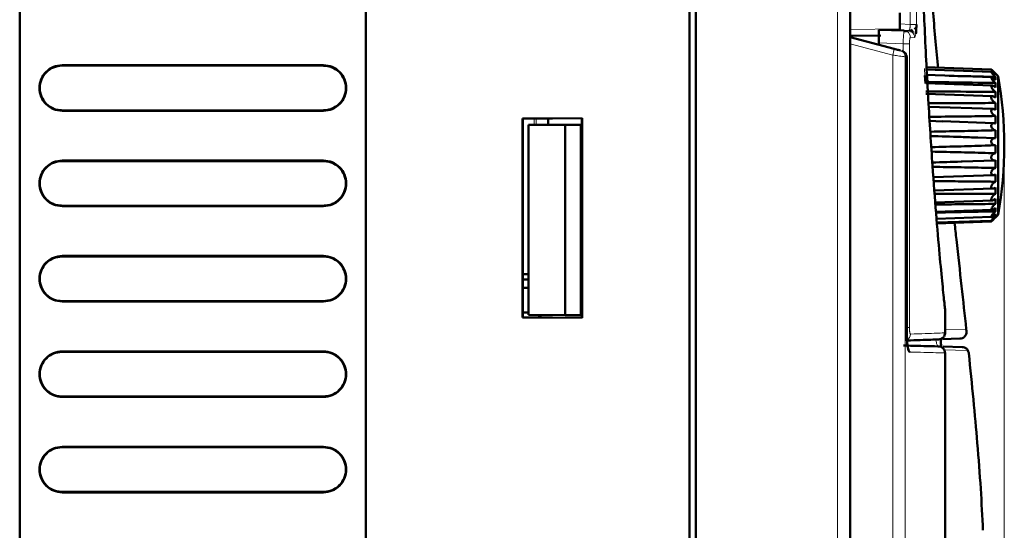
# Model space of a CAD drawing. Header units: millimetres. Extents: x 0 to 840, y 0 to 594.
# Tile 14 of 17: x 448 to 524, y 393 to 432. Entities that reach past the tile are written whole.
import ezdxf

# ---------------------------------------------------------------- set-up
doc = ezdxf.new("R2010")
doc.units = ezdxf.units.MM
doc.header["$LTSCALE"] = 2
doc.linetypes.add('SLD-Сплошная', pattern=[0])
doc.styles.add('SLDTEXTSTYLE1', font='TXT', dxfattribs={"width": 0.7})
doc.dimstyles.new('SLDDIMSTYLE1', dxfattribs={"dimtxt": 10, "dimasz": 10, "dimexe": 0, "dimexo": 0.0625, "dimgap": 2.5, "dimtad": 2, "dimdec": 1, "dimrnd": 1e-09, "dimzin": 12, "dimdsep": 46, "dimtxsty": 'SLDTEXTSTYLE1', "dimsah": 1, "dimcen": 0.09, "dimadec": 0, "dimazin": 3, "dimtol": 1, "dimtp": 1, "dimtm": 1, "dimtfac": 1, "dimtdec": 0, "dimtmove": 0, "dimatfit": 0, "dimfxl": 1, "dimfrac": 2, "dimtolj": 1, "dimarcsym": 0})

# ---------------------------------------------------------------- blocks, each defined once
blk = doc.blocks.new('_D_2')
at = {"color": 7, "linetype": 'SLD-Сплошная', "lineweight": 0}
for p, q in [((523.801, 422.091), (523.801, 169.449)), ((522.265, 202.627), (522.265, 169.449)), ((522.265, 171.449), (503.034, 171.449)), ((523.801, 171.449), (522.265, 171.449)), ((523.801, 171.449), (554.958, 171.449))]:
    blk.add_line(p, q, dxfattribs=at)
at = {"color": 7, "linetype": 'SLD-Сплошная', "lineweight": 18}
for points in [[(522.265, 171.449), (512.265, 172.988), (512.265, 169.911)], [(523.801, 171.449), (533.801, 169.911), (533.801, 172.988)]]:
    blk.add_solid(points, dxfattribs=at)
at = {"color": 7, "linetype": 'SLD-Сплошная', "lineweight": 18, "attachment_point": 1, "style": 'SLDTEXTSTYLE1'}
for s, insert, char_height in [('1,5', (532.644, 184.34), 10), ('±1', (548.991, 180.456), 6)]:
    blk.add_mtext(s, dxfattribs=dict(at, insert=insert, char_height=char_height))

msp = doc.modelspace()

# ---------------------------------------------------------------- linework, layer by layer
at = {"color": 7, "linetype": 'SLD-Сплошная', "lineweight": 50}
for p, q in [((499.701, 477.911), (499.701, 203.911)), ((500.201, 477.913), (500.201, 380.411)), ((512.001, 477.535), (512.001, 380.411)), ((448.451, 464.761), (448.451, 351.761)), ((474.951, 351.761), (474.951, 464.761)), ((515.801, 431.411), (515.801, 432.275)), ((514.362, 430.516), (512.001, 430.496)), ((515.373, 429.508), (512.001, 430.411)), ((516.138, 430.899), (514.201, 430.967)), ((516.401, 430.949), (516.401, 430.827)), ((514.201, 429.968), (514.201, 429.822)), ((516.333, 428.865), (516.339, 428.865)), ((516.339, 407.81), (516.339, 428.865)), ((471.699, 428.219), (451.698, 428.221)), ((471.701, 428.256), (451.701, 428.256)), ((522.805, 427.929), (517.801, 428.103)), ((517.757, 426.855), (517.716, 427.466)), ((522.814, 427.747), (517.801, 427.922)), ((522.836, 427.331), (517.801, 427.507)), ((523.009, 427.601), (523.114, 427.597)), ((523.329, 427.411), (523.106, 427.634)), ((523.114, 427.501), (523.114, 427.597)), ((523.114, 427.141), (523.114, 427.362)), ((523.329, 427.411), (523.329, 416.811)), ((522.866, 426.699), (517.801, 426.876)), ((523.114, 426.561), (523.114, 426.896)), ((522.908, 425.878), (517.801, 426.056)), ((522.957, 424.905), (518.02, 425.077)), ((451.698, 424.801), (471.699, 424.804)), ((451.701, 424.766), (471.701, 424.766)), ((491.502, 424.21), (486.929, 424.17)), ((486.929, 424.17), (486.929, 408.952)), ((486.949, 424.151), (486.929, 424.17)), ((491.486, 424.191), (486.949, 424.151)), ((486.949, 424.151), (486.949, 408.971)), ((490.186, 423.692), (487.386, 423.682)), ((487.386, 423.682), (487.386, 409.14)), ((488.901, 423.687), (488.901, 424.168)), ((491.386, 423.696), (490.186, 423.692)), ((490.186, 409.13), (490.186, 423.692)), ((491.386, 423.696), (491.386, 409.126)), ((491.486, 423.696), (491.386, 423.696)), ((491.469, 423.696), (491.469, 424.191)), ((491.486, 424.194), (491.502, 424.21)), ((491.486, 424.194), (491.486, 408.928)), ((491.502, 408.912), (491.502, 424.21)), ((519.038, 423.958), (518.088, 423.992)), ((523.009, 423.821), (519.039, 423.96)), ((523.066, 422.674), (521.774, 422.72)), ((522.733, 422.116), (523.094, 422.129)), ((471.699, 420.919), (451.698, 420.921)), ((471.701, 420.956), (451.701, 420.956)), ((520.574, 420.884), (523.038, 420.97)), ((518.371, 419.687), (522.982, 419.848)), ((518.448, 418.658), (522.932, 418.814)), ((451.698, 417.501), (471.699, 417.504)), ((451.701, 417.466), (471.701, 417.466)), ((518.515, 417.759), (522.887, 417.912)), ((518.57, 417.032), (522.849, 417.182)), ((523.114, 416.713), (522.923, 416.708)), ((523.114, 416.597), (523.329, 416.811)), ((518.613, 416.508), (522.824, 416.655)), ((518.639, 416.209), (522.81, 416.354)), ((518.644, 416.148), (522.805, 416.293)), ((523.08, 416.595), (523.114, 416.597)), ((471.699, 413.619), (451.698, 413.621)), ((471.701, 413.656), (451.701, 413.656)), ((486.949, 412.261), (487.386, 412.261)), ((486.949, 411.861), (487.386, 411.861)), ((487.386, 411.221), (486.949, 411.221)), ((451.698, 410.201), (471.699, 410.204)), ((451.701, 410.166), (471.701, 410.166)), ((486.949, 409.321), (487.386, 409.321)), ((519.265, 407.677), (519.265, 409.593)), ((486.949, 408.971), (486.929, 408.952)), ((486.929, 408.952), (491.502, 408.912)), ((486.949, 408.971), (491.486, 408.931)), ((490.186, 409.13), (487.386, 409.14)), ((488.201, 409.137), (488.201, 408.96)), ((488.301, 408.959), (488.301, 409.137)), ((490.186, 409.13), (491.386, 409.126)), ((491.486, 409.126), (491.386, 409.126)), ((491.476, 409.126), (491.476, 408.931)), ((491.502, 408.912), (491.486, 408.928)), ((520.406, 407.328), (519.081, 407.281)), ((471.699, 406.319), (451.698, 406.321)), ((471.701, 406.356), (451.701, 406.356)), ((520.576, 406.687), (519.117, 406.725)), ((519.265, 391.567), (519.265, 406.234)), ((451.698, 402.901), (471.699, 402.904)), ((451.701, 402.866), (471.701, 402.866)), ((471.699, 399.019), (451.698, 399.021)), ((471.701, 399.056), (451.701, 399.056)), ((451.698, 395.601), (471.699, 395.604)), ((451.701, 395.566), (471.701, 395.566))]:
    msp.add_line(p, q, dxfattribs=at)
at = {"color": 8, "linetype": 'SLD-Сплошная', "lineweight": 18}
for p, q in [((511.036, 477.535), (511.036, 380.411)), ((517.072, 444.439), (517.072, 431.383)), ((516.594, 432.899), (516.594, 431.383)), ((515.801, 431.029), (512.001, 430.996)), ((515.801, 431.411), (516.594, 431.383)), ((516.936, 430.388), (516.615, 430.4)), ((515.261, 429.025), (512.001, 429.898)), ((516.063, 429.902), (514.201, 429.968)), ((516.063, 429.902), (516.063, 429.306)), ((516.541, 429.902), (516.063, 429.902)), ((516.541, 429.902), (516.541, 408.175)), ((515.261, 380.411), (515.261, 429.025)), ((516.214, 380.411), (516.214, 428.897)), ((516.214, 428.897), (516.333, 428.865)), ((516.333, 407.81), (516.333, 428.865)), ((451.701, 428.256), (451.698, 428.221)), ((471.699, 428.218), (471.701, 428.256)), ((517.731, 427.473), (517.698, 427.993)), ((451.698, 424.801), (451.701, 424.766)), ((471.701, 424.766), (471.699, 424.804)), ((487.829, 423.684), (487.829, 424.159)), ((487.969, 424.16), (487.969, 423.684)), ((451.701, 420.956), (451.698, 420.921)), ((471.699, 420.918), (471.701, 420.956)), ((451.698, 417.501), (451.701, 417.466)), ((471.701, 417.466), (471.699, 417.504)), ((451.701, 413.656), (451.698, 413.621)), ((471.699, 413.618), (471.701, 413.656)), ((451.698, 410.201), (451.701, 410.166)), ((471.701, 410.166), (471.699, 410.204)), ((516.339, 407.81), (516.333, 407.81)), ((520.888, 408.054), (519.265, 408.003)), ((451.701, 406.356), (451.698, 406.321)), ((471.699, 406.318), (471.701, 406.356)), ((519.112, 406.47), (521.02, 406.414)), ((451.698, 402.901), (451.701, 402.866)), ((471.701, 402.866), (471.699, 402.904)), ((451.701, 399.056), (451.698, 399.021)), ((471.699, 399.018), (471.701, 399.056)), ((451.698, 395.601), (451.701, 395.566)), ((471.701, 395.566), (471.699, 395.604))]:
    msp.add_line(p, q, dxfattribs=at)
at = {"color": 8, "linetype": 'SLD-Сплошная', "lineweight": 18, "flags": 128}
msp.add_lwpolyline([(517.072, 431.383), (517.053, 431.383), (517.02, 431.383), (516.972, 431.383), (516.913, 431.383), (516.843, 431.383), (516.765, 431.383), (516.681, 431.383), (516.594, 431.383)], dxfattribs=at)
at = {"color": 7, "linetype": 'SLD-Сплошная', "lineweight": 50, "flags": 128}
for points in [[(523.114, 425.787), (523.114, 425.844), (523.114, 425.9), (523.114, 425.956), (523.114, 426.01), (523.114, 426.064), (523.114, 426.118), (523.114, 426.17), (523.114, 426.222)], [(523.114, 424.852), (523.114, 424.918), (523.114, 424.984), (523.114, 425.05), (523.114, 425.114), (523.114, 425.179), (523.114, 425.242), (523.114, 425.306), (523.114, 425.368)], [(523.114, 423.797), (523.114, 423.87), (523.114, 423.943), (523.114, 424.015), (523.114, 424.087), (523.114, 424.159), (523.114, 424.23), (523.114, 424.301), (523.114, 424.372)], [(523.114, 422.668), (523.114, 422.745), (523.114, 422.821), (523.114, 422.898), (523.114, 422.974), (523.114, 423.05), (523.114, 423.125), (523.114, 423.201), (523.114, 423.276)], [(523.114, 421.515), (523.114, 421.592), (523.114, 421.669), (523.114, 421.746), (523.114, 421.822), (523.114, 421.899), (523.114, 421.976), (523.114, 422.053), (523.114, 422.13)], [(523.114, 420.389), (523.114, 420.462), (523.114, 420.536), (523.114, 420.61), (523.114, 420.684), (523.114, 420.758), (523.114, 420.833), (523.114, 420.908), (523.114, 420.983)], [(523.114, 419.337), (523.114, 419.404), (523.114, 419.471), (523.114, 419.539), (523.114, 419.608), (523.114, 419.676), (523.114, 419.746), (523.114, 419.816), (523.114, 419.886)], [(523.114, 418.407), (523.114, 418.464), (523.114, 418.522), (523.114, 418.581), (523.114, 418.641), (523.114, 418.701), (523.114, 418.762), (523.114, 418.823), (523.114, 418.885)], [(523.114, 417.638), (523.114, 417.684), (523.114, 417.73), (523.114, 417.777), (523.114, 417.826), (523.114, 417.874), (523.114, 417.924), (523.114, 417.975), (523.114, 418.026)], [(523.114, 417.066), (523.114, 417.097), (523.114, 417.13), (523.114, 417.163), (523.114, 417.198), (523.114, 417.233), (523.114, 417.269), (523.114, 417.307), (523.114, 417.345)], [(523.114, 416.713), (523.114, 416.729), (523.114, 416.747), (523.114, 416.765), (523.114, 416.785), (523.114, 416.805), (523.114, 416.826), (523.114, 416.849), (523.114, 416.873)], [(523.114, 416.597), (523.114, 416.597), (523.114, 416.598), (523.114, 416.601), (523.114, 416.604), (523.114, 416.609), (523.114, 416.614), (523.114, 416.621), (523.114, 416.629)]]:
    msp.add_lwpolyline(points, dxfattribs=at)
at = {"color": 8, "linetype": 'SLD-Сплошная', "lineweight": 18}
for centre, radius, start, end in [((516.118, 430.403), 0.497, 359.66091, 87.7066), ((511.742, 430.095), 3.678, 343.08355, 350.81308), ((515.719, 428.903), 0.495, 359.33658, 74.74663), ((516.115, 407.677), 0.5, 294.42464, 0.19813)]:
    msp.add_arc(centre, radius, start, end, dxfattribs=at)
at = {"color": 7, "linetype": 'SLD-Сплошная', "lineweight": 50}
msp.add_arc((493.801, 422.111), 30, 349.82434, 10.17566, dxfattribs=at)
for points, knots in [([(517.108, 459.121), (517.116, 456.822), (517.13, 452.729), (517.213, 446.87), (517.328, 441.52), (517.491, 436.215), (517.707, 430.854), (517.979, 425.542), (518.282, 420.781), (518.582, 416.797), (518.849, 413.696), (519.075, 411.357), (519.234, 409.863), (519.255, 409.683), (519.265, 409.593)], [0, 0, 0, 0, 0.10426, 0.185676, 0.267076, 0.350304, 0.433495, 0.524092, 0.616434, 0.691522, 0.768609, 0.843811, 0.921845, 1, 1, 1, 1]), ([(518.749, 428.01), (518.681, 428.699), (518.471, 430.814), (518.176, 434.178), (517.883, 437.895), (517.605, 441.919), (517.366, 446.242), (517.196, 450.606), (517.152, 453.205), (517.134, 454.291)], [0, 0, 0, 0, 0.080726, 0.247822, 0.386872, 0.506124, 0.705959, 0.877082, 1, 1, 1, 1]), ([(515.801, 430.911), (515.801, 430.913), (515.801, 430.917), (515.801, 430.957), (515.801, 431.052), (515.801, 431.176), (515.801, 431.302), (515.801, 431.373), (515.801, 431.411)], [0, 0, 0, 0, 0.140796, 0.271759, 0.499936, 0.728114, 0.856106, 1, 1, 1, 1]), ([(517.062, 430.911), (517.061, 430.929), (517.06, 430.967), (517.036, 431.02), (516.994, 431.071), (516.951, 431.1), (516.93, 431.115)], [0, 0, 0, 0, 0.234513, 0.481827, 0.738493, 1, 1, 1, 1]), ([(517.072, 431.383), (517.07, 431.257), (517.066, 431.002), (517.047, 430.745), (517.031, 430.668), (517.03, 430.662)], [0, 0, 0, 0, 0.473666, 0.956924, 1, 1, 1, 1]), ([(514.201, 430.967), (514.201, 430.952), (514.201, 430.922), (514.202, 430.691), (514.201, 430.36), (514.201, 430.099), (514.201, 429.968)], [0, 0, 0, 0, 0.250035, 0.499995, 0.749957, 1, 1, 1, 1]), ([(516.327, 430.854), (516.285, 430.865), (516.201, 430.886), (516.119, 430.846), (516.078, 430.827)], [0, 0, 0, 0, 0.497958, 1, 1, 1, 1]), ([(516.512, 430.924), (516.541, 430.92), (516.603, 430.912), (516.693, 430.879), (516.781, 430.831), (516.829, 430.786), (516.854, 430.763)], [0, 0, 0, 0, 0.233429, 0.480503, 0.737593, 1, 1, 1, 1]), ([(516.739, 430.987), (516.733, 430.963), (516.722, 430.915), (516.699, 430.869), (516.674, 430.842), (516.656, 430.842), (516.647, 430.843)], [0, 0, 0, 0, 0.250259, 0.500688, 0.750965, 1, 1, 1, 1]), ([(515.849, 429.38), (515.835, 429.384), (515.805, 429.392), (515.691, 429.422), (515.543, 429.462), (515.429, 429.492), (515.373, 429.508)], [0, 0, 0, 0, 0.246769, 0.497602, 0.748311, 1, 1, 1, 1]), ([(516.333, 428.865), (516.328, 428.918), (516.319, 429.027), (516.238, 429.176), (516.118, 429.293), (516.016, 429.33), (515.968, 429.348)], [0, 0, 0, 0, 0.24316, 0.500014, 0.763905, 1, 1, 1, 1]), ([(451.698, 428.221), (451.474, 428.195), (451.027, 428.143), (450.461, 427.749), (450.081, 427.187), (449.946, 426.518), (450.076, 425.848), (450.453, 425.276), (450.928, 424.958), (451.359, 424.82), (451.584, 424.807), (451.698, 424.801)], [0, 0, 0, 0, 0.12525, 0.249658, 0.373528, 0.498447, 0.62327, 0.74777, 0.873443, 0.936238, 1, 1, 1, 1]), ([(471.699, 424.804), (471.813, 424.81), (472.038, 424.822), (472.466, 424.959), (472.939, 425.272), (473.317, 425.837), (473.452, 426.504), (473.322, 427.173), (472.946, 427.744), (472.471, 428.061), (472.04, 428.2), (471.813, 428.212), (471.699, 428.219)], [0, 0, 0, 0, 0.063559, 0.126335, 0.250468, 0.374064, 0.498706, 0.623253, 0.747478, 0.872871, 0.935864, 1, 1, 1, 1]), ([(519.593, 427.444), (520.467, 427.423), (521.641, 427.394), (522.814, 427.368), (523.114, 427.362)], [0, 0, 0, 0, 0.7440775, 1, 1, 1, 1]), ([(523.114, 427.597), (523.071, 427.64), (522.995, 427.716), (522.915, 427.8), (522.864, 427.856), (522.831, 427.893), (522.806, 427.923), (522.801, 427.932), (522.814, 427.921), (522.845, 427.893), (522.904, 427.835), (522.992, 427.748), (523.067, 427.672), (523.108, 427.632), (523.114, 427.625)], [0, 0, 0, 0, 0.156814, 0.277574, 0.309219, 0.387206, 0.452016, 0.517142, 0.575262, 0.635577, 0.726289, 0.850272, 0.977656, 1, 1, 1, 1]), ([(523.114, 427.362), (523.071, 427.403), (522.995, 427.476), (522.901, 427.583), (522.843, 427.659), (522.811, 427.71), (522.8, 427.74), (522.809, 427.75), (522.834, 427.742), (522.885, 427.709), (522.971, 427.638), (523.054, 427.561), (523.104, 427.511), (523.114, 427.501)], [0, 0, 0, 0, 0.156858, 0.276949, 0.367686, 0.43257, 0.497805, 0.557309, 0.615903, 0.699779, 0.814175, 0.963146, 1, 1, 1, 1]), ([(523.114, 426.896), (523.071, 426.934), (522.995, 427.001), (522.902, 427.11), (522.845, 427.192), (522.815, 427.251), (522.801, 427.294), (522.805, 427.322), (522.826, 427.334), (522.87, 427.326), (522.947, 427.282), (523.035, 427.215), (523.094, 427.16), (523.114, 427.141)], [0, 0, 0, 0, 0.1568191, 0.2768797, 0.3640872, 0.4224357, 0.481805, 0.5413031, 0.5991068, 0.6775438, 0.7835928, 0.9254577, 1, 1, 1, 1]), ([(517.801, 426.977), (518.095, 426.972), (519.566, 426.947), (521.337, 426.918), (522.814, 426.9), (523.114, 426.896)], [0, 0, 0, 0, 0.166083, 0.83042, 1, 1, 1, 1]), ([(523.114, 426.222), (523.071, 426.255), (522.995, 426.312), (522.902, 426.42), (522.843, 426.51), (522.815, 426.574), (522.802, 426.625), (522.804, 426.664), (522.824, 426.693), (522.867, 426.704), (522.943, 426.682), (523.031, 426.63), (523.092, 426.58), (523.114, 426.561)], [0, 0, 0, 0, 0.156822, 0.276884, 0.364093, 0.432572, 0.474444, 0.535142, 0.595714, 0.673087, 0.777466, 0.917685, 1, 1, 1, 1]), ([(517.801, 426.254), (518.095, 426.251), (519.566, 426.238), (521.337, 426.225), (522.814, 426.223), (523.114, 426.222)], [0, 0, 0, 0, 0.166083, 0.83042, 1, 1, 1, 1]), ([(523.114, 425.368), (523.071, 425.394), (522.995, 425.44), (522.902, 425.542), (522.843, 425.632), (522.811, 425.712), (522.802, 425.766), (522.805, 425.812), (522.82, 425.848), (522.86, 425.877), (522.93, 425.882), (523.02, 425.851), (523.086, 425.806), (523.114, 425.787)], [0, 0, 0, 0, 0.156842, 0.27692, 0.36414, 0.432628, 0.501554, 0.525349, 0.593211, 0.660657, 0.760568, 0.895894, 1, 1, 1, 1]), ([(523.114, 425.368), (522.94, 425.366), (522.066, 425.358), (520.362, 425.35), (518.833, 425.35), (518.003, 425.35)], [0, 0, 0, 0, 0.102563, 0.512818, 1, 1, 1, 1]), ([(523.114, 424.372), (522.94, 424.368), (522.066, 424.351), (520.384, 424.327), (518.877, 424.314), (518.069, 424.306)], [0, 0, 0, 0, 0.103905, 0.519526, 1, 1, 1, 1]), ([(523.114, 424.372), (523.071, 424.39), (522.995, 424.422), (522.902, 424.513), (522.843, 424.601), (522.811, 424.683), (522.8, 424.756), (522.807, 424.802), (522.823, 424.844), (522.856, 424.884), (522.927, 424.911), (523.018, 424.901), (523.085, 424.867), (523.114, 424.852)], [0, 0, 0, 0, 0.15686, 0.276951, 0.364181, 0.432677, 0.501611, 0.560985, 0.577369, 0.657635, 0.756983, 0.891216, 1, 1, 1, 1]), ([(523.114, 423.276), (523.071, 423.286), (522.995, 423.304), (522.902, 423.38), (522.843, 423.461), (522.811, 423.541), (522.8, 423.618), (522.81, 423.685), (522.827, 423.724), (522.855, 423.766), (522.905, 423.808), (522.995, 423.828), (523.07, 423.814), (523.11, 423.799), (523.114, 423.797)], [0, 0, 0, 0, 0.156851, 0.276936, 0.364161, 0.432653, 0.501583, 0.560954, 0.619825, 0.632114, 0.729117, 0.854456, 0.982891, 1, 1, 1, 1]), ([(523.114, 423.276), (522.94, 423.271), (522.066, 423.246), (520.408, 423.208), (518.925, 423.182), (518.141, 423.168)], [0, 0, 0, 0, 0.105409, 0.527047, 1, 1, 1, 1]), ([(521.774, 422.718), (521.347, 422.733), (520.143, 422.777), (518.939, 422.81), (518.162, 422.832)], [0, 0, 0, 0, 0.354612, 1, 1, 1, 1]), ([(522.733, 422.116), (522.685, 422.115), (521.939, 422.087), (520.433, 422.041), (518.975, 422.004), (518.215, 421.985)], [0, 0, 0, 0, 0.0315307, 0.4957975, 1, 1, 1, 1]), ([(523.114, 422.13), (523.071, 422.131), (522.995, 422.133), (522.902, 422.191), (522.843, 422.261), (522.811, 422.338), (522.8, 422.415), (522.81, 422.486), (522.835, 422.549), (522.883, 422.614), (522.966, 422.667), (523.051, 422.679), (523.103, 422.67), (523.114, 422.668)], [0, 0, 0, 0, 0.156857, 0.2769466, 0.3641751, 0.4326697, 0.5016024, 0.5609755, 0.6198492, 0.6906818, 0.8095604, 0.9575144, 1, 1, 1, 1]), ([(523.114, 421.515), (522.94, 421.521), (522.066, 421.55), (520.44, 421.594), (518.989, 421.626), (518.237, 421.642)], [0, 0, 0, 0, 0.107496, 0.53748, 1, 1, 1, 1]), ([(523.114, 420.983), (523.071, 420.975), (522.995, 420.961), (522.902, 420.998), (522.843, 421.056), (522.811, 421.124), (522.8, 421.198), (522.81, 421.271), (522.836, 421.344), (522.875, 421.4), (522.934, 421.458), (523.011, 421.505), (523.079, 421.512), (523.114, 421.515)], [0, 0, 0, 0, 0.156818, 0.276878, 0.364085, 0.432563, 0.501479, 0.560837, 0.619696, 0.704902, 0.75307, 0.870694, 1, 1, 1, 1]), ([(451.698, 420.921), (451.474, 420.895), (451.027, 420.843), (450.461, 420.449), (450.081, 419.887), (449.946, 419.218), (450.076, 418.548), (450.453, 417.976), (450.928, 417.658), (451.359, 417.52), (451.584, 417.507), (451.698, 417.501)], [0, 0, 0, 0, 0.12525, 0.249658, 0.373528, 0.498447, 0.62327, 0.74777, 0.873443, 0.936238, 1, 1, 1, 1]), ([(471.699, 417.504), (471.813, 417.51), (472.038, 417.522), (472.466, 417.659), (472.939, 417.972), (473.317, 418.537), (473.452, 419.204), (473.322, 419.873), (472.946, 420.444), (472.471, 420.761), (472.04, 420.9), (471.813, 420.912), (471.699, 420.919)], [0, 0, 0, 0, 0.063559, 0.126335, 0.250468, 0.374064, 0.498706, 0.623253, 0.747478, 0.872871, 0.935864, 1, 1, 1, 1]), ([(520.574, 420.884), (520.547, 420.883), (519.786, 420.854), (519.024, 420.831), (518.29, 420.808)], [0, 0, 0, 0, 0.035455, 1, 1, 1, 1]), ([(523.114, 420.389), (522.94, 420.393), (522.066, 420.414), (520.465, 420.444), (519.039, 420.463), (518.312, 420.473)], [0, 0, 0, 0, 0.109176, 0.545883, 1, 1, 1, 1]), ([(523.114, 419.886), (523.071, 419.869), (522.995, 419.839), (522.902, 419.855), (522.843, 419.896), (522.811, 419.953), (522.8, 420.021), (522.81, 420.092), (522.836, 420.167), (522.888, 420.25), (522.975, 420.334), (523.057, 420.375), (523.106, 420.387), (523.114, 420.389)], [0, 0, 0, 0, 0.1568648, 0.2769604, 0.3641933, 0.4326913, 0.5016274, 0.5610035, 0.6198801, 0.705111, 0.8191222, 0.9688802, 1, 1, 1, 1]), ([(523.114, 419.337), (522.94, 419.34), (522.066, 419.352), (520.883, 419.363), (519.62, 419.372), (518.92, 419.376), (518.53, 419.377), (518.394, 419.378)], [0, 0, 0, 0, 0.111071, 0.555356, 0.752014, 0.913779, 1, 1, 1, 1]), ([(523.114, 418.885), (523.071, 418.861), (522.995, 418.817), (522.902, 418.809), (522.843, 418.833), (522.811, 418.877), (522.8, 418.935), (522.81, 419.001), (522.836, 419.075), (522.889, 419.162), (522.956, 419.235), (523.034, 419.298), (523.083, 419.322), (523.114, 419.337)], [0, 0, 0, 0, 0.156813, 0.276869, 0.364073, 0.432549, 0.501462, 0.560819, 0.619676, 0.704879, 0.821215, 0.887472, 1, 1, 1, 1]), ([(523.114, 418.407), (522.94, 418.408), (522.586, 418.409), (522.034, 418.41), (520.863, 418.411), (519.667, 418.408), (518.67, 418.404), (518.467, 418.403)], [0, 0, 0, 0, 0.112814, 0.228107, 0.356296, 0.869055, 1, 1, 1, 1]), ([(523.114, 418.407), (523.103, 418.4), (523.049, 418.367), (522.965, 418.295), (522.882, 418.192), (522.832, 418.107), (522.806, 418.035), (522.801, 417.979), (522.814, 417.939), (522.844, 417.913), (522.902, 417.908), (522.985, 417.937), (523.061, 417.984), (523.103, 418.017), (523.114, 418.026)], [0, 0, 0, 0, 0.042964, 0.196087, 0.304237, 0.385208, 0.450106, 0.515326, 0.573522, 0.633629, 0.723653, 0.846717, 0.957036, 1, 1, 1, 1]), ([(523.114, 417.638), (522.94, 417.637), (522.066, 417.631), (520.537, 417.616), (519.183, 417.599), (518.528, 417.591)], [0, 0, 0, 0, 0.1143094, 0.5715496, 1, 1, 1, 1]), ([(523.114, 417.345), (523.071, 417.308), (522.995, 417.243), (522.902, 417.191), (522.843, 417.177), (522.811, 417.189), (522.8, 417.222), (522.81, 417.27), (522.836, 417.331), (522.889, 417.414), (522.977, 417.52), (523.058, 417.596), (523.107, 417.633), (523.114, 417.638)], [0, 0, 0, 0, 0.15687, 0.276969, 0.364205, 0.432705, 0.501643, 0.561021, 0.6199, 0.705133, 0.821512, 0.971877, 1, 1, 1, 1]), ([(523.114, 417.066), (522.94, 417.063), (522.066, 417.048), (520.553, 417.019), (519.214, 416.991), (518.574, 416.977)], [0, 0, 0, 0, 0.115465, 0.577326, 1, 1, 1, 1]), ([(523.114, 416.873), (523.071, 416.832), (522.995, 416.76), (522.902, 416.689), (522.843, 416.657), (522.811, 416.652), (522.8, 416.669), (522.81, 416.704), (522.836, 416.755), (522.889, 416.831), (522.977, 416.935), (523.058, 417.016), (523.107, 417.059), (523.114, 417.066)], [0, 0, 0, 0, 0.15687, 0.276969, 0.364205, 0.432705, 0.501643, 0.561021, 0.6199, 0.705133, 0.821512, 0.971877, 1, 1, 1, 1]), ([(523.114, 416.629), (523.071, 416.586), (522.995, 416.51), (522.902, 416.424), (522.843, 416.375), (522.811, 416.353), (522.8, 416.354), (522.81, 416.375), (522.836, 416.414), (522.889, 416.478), (522.977, 416.576), (523.058, 416.659), (523.107, 416.706), (523.114, 416.713)], [0, 0, 0, 0, 0.15687, 0.276969, 0.364205, 0.432705, 0.501643, 0.561021, 0.6199, 0.705133, 0.821512, 0.971877, 1, 1, 1, 1]), ([(520.888, 408.054), (520.77, 409.144), (520.53, 411.366), (520.225, 414.104), (520.041, 415.764), (519.994, 416.195)], [0, 0, 0, 0, 0.415744, 0.848143, 1, 1, 1, 1]), ([(522.805, 416.295), (522.807, 416.295), (522.81, 416.297), (522.837, 416.321), (522.889, 416.371), (522.977, 416.459), (523.058, 416.54), (523.107, 416.589), (523.114, 416.597)], [0, 0, 0, 0, 0.099217, 0.220036, 0.394935, 0.633743, 0.942291, 1, 1, 1, 1]), ([(451.698, 413.621), (451.474, 413.595), (451.027, 413.543), (450.461, 413.149), (450.081, 412.587), (449.946, 411.918), (450.076, 411.248), (450.453, 410.676), (450.928, 410.358), (451.359, 410.22), (451.584, 410.207), (451.698, 410.201)], [0, 0, 0, 0, 0.12525, 0.249658, 0.373528, 0.498447, 0.62327, 0.74777, 0.873443, 0.936238, 1, 1, 1, 1]), ([(471.699, 410.204), (471.813, 410.21), (472.038, 410.222), (472.466, 410.359), (472.939, 410.672), (473.317, 411.237), (473.452, 411.904), (473.322, 412.573), (472.946, 413.144), (472.471, 413.461), (472.04, 413.6), (471.813, 413.612), (471.699, 413.619)], [0, 0, 0, 0, 0.063559, 0.126335, 0.250468, 0.374064, 0.498706, 0.623253, 0.747478, 0.872871, 0.935864, 1, 1, 1, 1]), ([(516.56, 406.304), (516.53, 406.328), (516.472, 406.375), (516.397, 406.724), (516.343, 407.221), (516.336, 407.614), (516.333, 407.81)], [0, 0, 0, 0, 0.252019, 0.502932, 0.751807, 1, 1, 1, 1]), ([(519.125, 407.423), (519.147, 407.449), (519.19, 407.5), (519.25, 407.617), (519.259, 407.713), (519.265, 407.775)], [0, 0, 0, 0, 0.262958, 0.5206, 1, 1, 1, 1]), ([(520.903, 407.852), (520.9, 407.789), (520.894, 407.694), (520.838, 407.577), (520.758, 407.468), (520.613, 407.359), (520.476, 407.338), (520.406, 407.328)], [0, 0, 0, 0, 0.226685, 0.345065, 0.476557, 0.732482, 1, 1, 1, 1]), ([(520.903, 407.852), (520.902, 407.887), (520.898, 407.959), (520.891, 408.022), (520.888, 408.054)], [0, 0, 0, 0, 0.4815344, 1, 1, 1, 1]), ([(516.356, 407.186), (516.707, 407.199), (517.474, 407.225), (518.217, 407.251), (518.679, 407.267), (518.733, 407.269), (518.756, 407.27)], [0, 0, 0, 0, 0.238222, 0.519818, 0.794904, 1, 1, 1, 1]), ([(519.125, 407.423), (519.099, 407.4), (519.05, 407.355), (518.935, 407.292), (518.839, 407.279), (518.777, 407.271)], [0, 0, 0, 0, 0.26304, 0.520701, 1, 1, 1, 1]), ([(518.965, 406.738), (518.961, 406.799), (518.955, 406.923), (518.944, 407.157), (518.943, 407.311), (518.943, 407.317)], [0, 0, 0, 0, 0.478268, 0.978428, 1, 1, 1, 1]), ([(451.698, 406.321), (451.474, 406.295), (451.027, 406.243), (450.461, 405.849), (450.081, 405.287), (449.946, 404.618), (450.076, 403.948), (450.453, 403.376), (450.928, 403.058), (451.359, 402.92), (451.584, 402.907), (451.698, 402.901)], [0, 0, 0, 0, 0.12525, 0.249658, 0.373528, 0.498447, 0.62327, 0.74777, 0.873443, 0.936238, 1, 1, 1, 1]), ([(471.699, 402.904), (471.813, 402.91), (472.038, 402.922), (472.466, 403.059), (472.939, 403.372), (473.317, 403.937), (473.452, 404.604), (473.322, 405.273), (472.946, 405.844), (472.471, 406.161), (472.04, 406.3), (471.813, 406.312), (471.699, 406.319)], [0, 0, 0, 0, 0.063559, 0.126335, 0.250468, 0.374064, 0.498706, 0.623253, 0.747478, 0.872871, 0.935864, 1, 1, 1, 1]), ([(518.767, 406.734), (518.771, 406.734), (518.991, 406.728), (518.282, 406.747), (516.813, 406.785), (516.078, 406.804)], [0, 0, 0, 0, 0.008715, 0.504438, 1, 1, 1, 1]), ([(518.774, 406.734), (518.836, 406.726), (518.932, 406.714), (519.048, 406.651), (519.098, 406.606), (519.123, 406.583)], [0, 0, 0, 0, 0.4791665, 0.7368836, 1, 1, 1, 1]), ([(519.265, 406.229), (519.259, 406.292), (519.249, 406.388), (519.19, 406.505), (519.146, 406.557), (519.123, 406.583)], [0, 0, 0, 0, 0.479166, 0.736884, 1, 1, 1, 1]), ([(521.02, 406.414), (520.998, 406.449), (520.951, 406.526), (520.854, 406.603), (520.728, 406.668), (520.635, 406.679), (520.576, 406.687)], [0, 0, 0, 0, 0.2258767, 0.4835944, 0.6691715, 1, 1, 1, 1]), ([(521.02, 406.414), (521.038, 406.374), (521.07, 406.302), (521.079, 406.236), (521.083, 406.208)], [0, 0, 0, 0, 0.566295, 1, 1, 1, 1]), ([(521.083, 406.208), (521.205, 405.016), (521.449, 402.624), (521.758, 399.166), (522.016, 395.784), (522.114, 393.704), (522.163, 392.661)], [0, 0, 0, 0, 0.232771, 0.466974, 0.732556, 1, 1, 1, 1]), ([(451.698, 399.021), (451.474, 398.995), (451.027, 398.943), (450.461, 398.549), (450.081, 397.987), (449.946, 397.318), (450.076, 396.648), (450.453, 396.076), (450.928, 395.758), (451.359, 395.62), (451.584, 395.607), (451.698, 395.601)], [0, 0, 0, 0, 0.12525, 0.249658, 0.373528, 0.498447, 0.62327, 0.74777, 0.873443, 0.936238, 1, 1, 1, 1]), ([(471.699, 395.604), (471.813, 395.61), (472.038, 395.622), (472.466, 395.759), (472.939, 396.072), (473.317, 396.637), (473.452, 397.304), (473.322, 397.973), (472.946, 398.544), (472.471, 398.861), (472.04, 399), (471.813, 399.012), (471.699, 399.019)], [0, 0, 0, 0, 0.063559, 0.126335, 0.250468, 0.374064, 0.498706, 0.623253, 0.747478, 0.872871, 0.935864, 1, 1, 1, 1])]:
    msp.add_open_spline(points, degree=3, knots=knots, dxfattribs=at)
at = {"color": 8, "linetype": 'SLD-Сплошная', "lineweight": 18}
for points, knots in [([(516.594, 431.383), (516.595, 431.351), (516.596, 431.286), (516.59, 431.191), (516.579, 431.103), (516.558, 431.006), (516.527, 430.935), (516.491, 430.894), (516.47, 430.89), (516.458, 430.888)], [0, 0, 0, 0, 0.121137, 0.243637, 0.368042, 0.494864, 0.721436, 0.854264, 1, 1, 1, 1]), ([(516.138, 430.899), (516.133, 430.894), (516.124, 430.883), (516.108, 430.782), (516.089, 430.586), (516.072, 430.266), (516.066, 430.023), (516.063, 429.902)], [0, 0, 0, 0, 0.156532, 0.298239, 0.536121, 0.770409, 1, 1, 1, 1]), ([(516.936, 430.388), (516.93, 430.45), (516.916, 430.578), (516.806, 430.744), (516.645, 430.861), (516.519, 430.879), (516.458, 430.888)], [0, 0, 0, 0, 0.240552, 0.500003, 0.759452, 1, 1, 1, 1]), ([(516.615, 430.4), (516.61, 430.397), (516.599, 430.393), (516.584, 430.358), (516.57, 430.305), (516.556, 430.22), (516.543, 430.086), (516.541, 429.964), (516.541, 429.902)], [0, 0, 0, 0, 0.140821, 0.28179, 0.410169, 0.538614, 0.767788, 1, 1, 1, 1]), ([(517.03, 430.662), (517.017, 430.585), (516.99, 430.425), (516.954, 430.401), (516.936, 430.388)], [0, 0, 0, 0, 0.4795031, 1, 1, 1, 1]), ([(515.261, 429.025), (515.393, 429.007), (515.623, 428.977), (515.916, 428.937), (516.128, 428.909), (516.186, 428.901), (516.214, 428.897)], [0, 0, 0, 0, 0.288724, 0.504192, 0.760154, 1, 1, 1, 1]), ([(516.541, 408.175), (516.526, 408.175), (516.496, 408.175), (516.416, 408.175), (516.353, 408.175), (516.339, 408.175)], [0, 0, 0, 0, 0.439787, 0.879574, 1, 1, 1, 1]), ([(516.541, 408.175), (516.541, 408.139), (516.542, 408.066), (516.547, 407.966), (516.555, 407.876), (516.568, 407.784), (516.588, 407.698), (516.606, 407.685), (516.615, 407.678)], [0, 0, 0, 0, 0.138866, 0.27552, 0.403161, 0.531949, 0.755616, 1, 1, 1, 1]), ([(516.615, 407.678), (517.398, 407.706), (518.943, 407.759), (519.147, 407.767), (519.247, 407.77)], [0, 0, 0, 0, 0.507081, 1, 1, 1, 1]), ([(518.539, 407.298), (518.545, 407.267), (518.563, 407.167), (518.611, 406.982), (518.687, 406.781), (518.744, 406.749), (518.772, 406.734)], [0, 0, 0, 0, 0.092558, 0.294758, 0.647623, 1, 1, 1, 1]), ([(516.56, 406.304), (516.553, 406.368), (516.542, 406.465), (516.484, 406.578), (516.442, 406.626), (516.423, 406.648)], [0, 0, 0, 0, 0.499407, 0.764597, 1, 1, 1, 1]), ([(519.247, 406.234), (519.253, 406.234), (519.471, 406.228), (518.761, 406.247), (517.294, 406.285), (516.56, 406.304)], [0, 0, 0, 0, 0.013682, 0.506611, 1, 1, 1, 1])]:
    msp.add_open_spline(points, degree=3, knots=knots, dxfattribs=at)
at = {"color": 7, "linetype": 'SLD-Сплошная', "lineweight": 50}
for points in [[(451.701, 424.766), (451.472, 424.793), (451.016, 424.845), (450.435, 425.248), (450.047, 425.825), (449.91, 426.511), (450.047, 427.197), (450.435, 427.774), (451.016, 428.177), (451.472, 428.23), (451.701, 428.256)], [(471.701, 428.256), (471.929, 428.23), (472.386, 428.177), (472.966, 427.774), (473.355, 427.197), (473.491, 426.511), (473.355, 425.825), (472.966, 425.248), (472.386, 424.845), (471.929, 424.793), (471.701, 424.766)], [(451.701, 417.466), (451.472, 417.493), (451.016, 417.545), (450.435, 417.948), (450.047, 418.525), (449.91, 419.211), (450.047, 419.897), (450.435, 420.474), (451.016, 420.877), (451.472, 420.93), (451.701, 420.956)], [(471.701, 420.956), (471.929, 420.93), (472.386, 420.877), (472.966, 420.474), (473.355, 419.897), (473.491, 419.211), (473.355, 418.525), (472.966, 417.948), (472.386, 417.545), (471.929, 417.493), (471.701, 417.466)], [(451.701, 410.166), (451.472, 410.193), (451.016, 410.245), (450.435, 410.648), (450.047, 411.225), (449.91, 411.911), (450.047, 412.597), (450.435, 413.174), (451.016, 413.577), (451.472, 413.63), (451.701, 413.656)], [(471.701, 413.656), (471.929, 413.63), (472.386, 413.577), (472.966, 413.174), (473.355, 412.597), (473.491, 411.911), (473.355, 411.225), (472.966, 410.648), (472.386, 410.245), (471.929, 410.193), (471.701, 410.166)], [(451.701, 402.866), (451.472, 402.893), (451.016, 402.945), (450.435, 403.348), (450.047, 403.925), (449.91, 404.611), (450.047, 405.297), (450.435, 405.874), (451.016, 406.277), (451.472, 406.33), (451.701, 406.356)], [(471.701, 406.356), (471.929, 406.33), (472.386, 406.277), (472.966, 405.874), (473.355, 405.297), (473.491, 404.611), (473.355, 403.925), (472.966, 403.348), (472.386, 402.945), (471.929, 402.893), (471.701, 402.866)], [(451.701, 395.566), (451.472, 395.593), (451.016, 395.645), (450.435, 396.048), (450.047, 396.625), (449.91, 397.311), (450.047, 397.997), (450.435, 398.574), (451.016, 398.977), (451.472, 399.03), (451.701, 399.056)], [(471.701, 399.056), (471.929, 399.03), (472.386, 398.977), (472.966, 398.574), (473.355, 397.997), (473.491, 397.311), (473.355, 396.625), (472.966, 396.048), (472.386, 395.645), (471.929, 395.593), (471.701, 395.566)]]:
    msp.add_open_spline(points, degree=3, dxfattribs=at)

# ---------------------------------------------------------------- dimensions: what is measured, and where the dimension line sits
at = {"color": 7, "linetype": 'SLD-Сплошная', "lineweight": 18}
dim = msp.add_linear_dim(base=(522.265, 171.449), p1=(523.801, 422.111), p2=(522.265, 202.647), dimstyle='SLDDIMSTYLE1', dxfattribs=at)
dim.commit()
dim.dimension.update_dxf_attribs({"geometry": '_D_2', "text_midpoint": (543.801, 171.449), "dimtype": 160})

doc.saveas('drawing.dxf')
